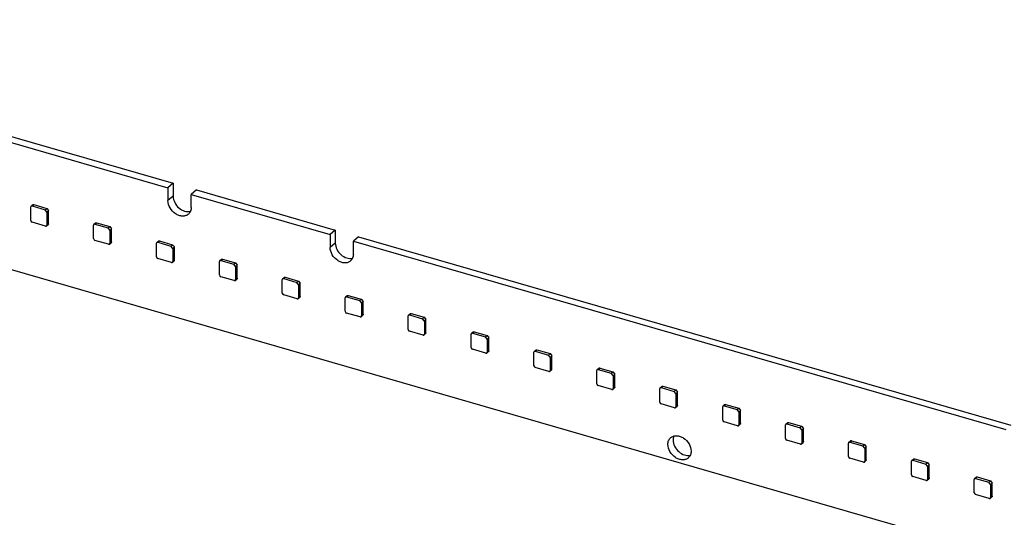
# Model space of a CAD drawing. Header units: millimetres. Extents: x 0 to 210, y 0 to 297.
# Tile 17 of 33: x 94 to 117, y 227 to 238. Entities that reach past the tile are written whole.
import ezdxf

# ---------------------------------------------------------------- set-up
doc = ezdxf.new("R2010")
doc.units = ezdxf.units.MM
doc.header["$LTSCALE"] = 19.36
doc.layers.get('0').update_dxf_attribs({"linetype": 'CONTINUOUS'})

msp = doc.modelspace()

# ---------------------------------------------------------------- linework, layer by layer
at = {"color": 7, "linetype": 'CONTINUOUS'}
for p, q in [((134.0196, 221.16069), (65.65491, 240.89588)), ((82.79553, 238.86536), (97.71709, 234.55788)), ((82.9133, 238.96735), (97.83486, 234.65987)), ((97.83486, 234.65987), (97.71709, 234.55788)), ((97.71709, 234.55788), (97.71709, 234.26118)), ((97.83486, 234.65987), (97.83486, 234.36317)), ((98.36644, 234.50641), (98.24867, 234.40442)), ((98.36644, 234.50641), (101.54361, 233.58924)), ((98.24867, 234.10772), (98.24867, 234.40442)), ((98.24867, 234.40442), (101.42584, 233.48725)), ((94.57657, 233.80814), (94.57657, 234.1172)), ((94.58411, 234.13526), (94.62137, 234.16752)), ((94.60747, 234.13918), (94.90726, 234.05264)), ((94.64473, 234.17145), (94.94452, 234.08491)), ((94.90726, 234.05264), (94.94452, 234.08491)), ((94.94744, 234.00087), (94.90726, 234.05264)), ((94.94452, 234.08491), (94.9847, 234.03313)), ((94.94744, 234.00087), (94.9847, 234.03313)), ((94.9847, 233.73334), (94.9847, 234.03313)), ((94.94744, 234.00087), (94.94744, 233.70107)), ((94.91653, 233.67909), (94.60747, 233.76831)), ((94.9399, 233.68302), (94.97716, 233.71528)), ((96.01555, 233.39274), (96.01555, 233.7018)), ((96.02309, 233.71986), (96.06035, 233.75212)), ((96.04646, 233.72379), (96.34625, 233.63724)), ((96.08371, 233.75605), (96.3835, 233.66951)), ((96.34625, 233.63724), (96.3835, 233.66951)), ((96.38642, 233.58547), (96.34625, 233.63724)), ((96.3835, 233.66951), (96.42368, 233.61773)), ((96.38642, 233.58547), (96.42368, 233.61773)), ((96.38642, 233.58547), (96.38642, 233.28568)), ((96.42368, 233.31794), (96.42368, 233.61773)), ((101.54361, 233.58924), (101.42584, 233.48725)), ((101.54361, 233.58924), (101.54361, 233.29254)), ((96.35552, 233.26369), (96.04646, 233.35291)), ((97.5227, 233.34065), (97.82249, 233.25411)), ((101.42584, 233.48725), (101.42584, 233.19055)), ((102.0752, 233.43579), (101.95743, 233.3338)), ((102.0752, 233.43579), (116.99675, 229.1283)), ((96.37888, 233.26762), (96.41614, 233.29989)), ((97.45453, 232.97734), (97.45453, 233.2864)), ((97.46207, 233.30446), (97.49933, 233.33672)), ((97.48544, 233.30839), (97.78523, 233.22184)), ((97.78523, 233.22184), (97.82249, 233.25411)), ((97.82541, 233.17007), (97.78523, 233.22184)), ((97.82249, 233.25411), (97.86266, 233.20233)), ((97.82541, 233.17007), (97.86266, 233.20233)), ((97.82541, 233.17007), (97.82541, 232.87028)), ((97.86266, 232.90254), (97.86266, 233.20233)), ((101.95743, 233.03709), (101.95743, 233.3338)), ((101.95743, 233.3338), (116.87898, 229.02631)), ((97.7945, 232.84829), (97.48544, 232.93751)), ((98.90106, 232.88906), (98.93832, 232.92133)), ((98.92442, 232.89299), (99.22421, 232.80645)), ((98.96168, 232.92525), (99.26147, 232.83871)), ((97.81786, 232.85222), (97.85512, 232.88449)), ((98.89351, 232.56194), (98.89351, 232.871)), ((99.22421, 232.80645), (99.26147, 232.83871)), ((99.26439, 232.75467), (99.22421, 232.80645)), ((99.26147, 232.83871), (99.30165, 232.78694)), ((99.26439, 232.75467), (99.30165, 232.78694)), ((99.26439, 232.75467), (99.26439, 232.45488)), ((99.30165, 232.48714), (99.30165, 232.78694)), ((99.23348, 232.43289), (98.92442, 232.52211)), ((99.25685, 232.43682), (99.2941, 232.46909)), ((100.3325, 232.14654), (100.3325, 232.45561)), ((100.34004, 232.47366), (100.3773, 232.50593)), ((100.3634, 232.47759), (100.66319, 232.39105)), ((100.40066, 232.50986), (100.70045, 232.42331)), ((100.66319, 232.39105), (100.70045, 232.42331)), ((100.70337, 232.33927), (100.66319, 232.39105)), ((100.70045, 232.42331), (100.74063, 232.37154)), ((100.70337, 232.33927), (100.74063, 232.37154)), ((100.70337, 232.33927), (100.70337, 232.03948)), ((100.74063, 232.07175), (100.74063, 232.37154)), ((100.67247, 232.0175), (100.3634, 232.10671)), ((100.69583, 232.02142), (100.73309, 232.05369)), ((101.77148, 231.73114), (101.77148, 232.04021)), ((101.77902, 232.05826), (101.81628, 232.09053)), ((101.80239, 232.06219), (102.10218, 231.97565)), ((101.83964, 232.09446), (102.13944, 232.00792)), ((102.10218, 231.97565), (102.13944, 232.00792)), ((102.13944, 232.00792), (102.17961, 231.95614)), ((102.14236, 231.92387), (102.10218, 231.97565)), ((102.14236, 231.92387), (102.17961, 231.95614)), ((102.14236, 231.92387), (102.14236, 231.62408)), ((102.17961, 231.65635), (102.17961, 231.95614)), ((102.11145, 231.6021), (101.80239, 231.69132)), ((102.13481, 231.60603), (102.17207, 231.63829)), ((103.21046, 231.31575), (103.21046, 231.62481)), ((103.21801, 231.64286), (103.25526, 231.67513)), ((103.24137, 231.64679), (103.54116, 231.56025)), ((103.27863, 231.67906), (103.57842, 231.59252)), ((103.54116, 231.56025), (103.57842, 231.59252)), ((103.58134, 231.50847), (103.54116, 231.56025)), ((103.57842, 231.59252), (103.6186, 231.54074)), ((103.58134, 231.50847), (103.6186, 231.54074)), ((103.6186, 231.24095), (103.6186, 231.54074)), ((103.58134, 231.50847), (103.58134, 231.20868)), ((103.55043, 231.1867), (103.24137, 231.27592)), ((103.5738, 231.19063), (103.61105, 231.22289)), ((104.64945, 230.90035), (104.64945, 231.20941)), ((104.65699, 231.22747), (104.69425, 231.25973)), ((104.68035, 231.23139), (104.98014, 231.14485)), ((104.71761, 231.26366), (105.0174, 231.17712)), ((104.98014, 231.14485), (105.0174, 231.17712)), ((105.02032, 231.09308), (104.98014, 231.14485)), ((105.0174, 231.17712), (105.05758, 231.12534)), ((105.02032, 231.09308), (105.05758, 231.12534)), ((105.02032, 231.09308), (105.02032, 230.79328)), ((105.05758, 230.82555), (105.05758, 231.12534)), ((104.98942, 230.7713), (104.68035, 230.86052)), ((105.01278, 230.77523), (105.05004, 230.80749)), ((106.08843, 230.48495), (106.08843, 230.79401)), ((106.09597, 230.81207), (106.13323, 230.84433)), ((106.11934, 230.816), (106.41913, 230.72945)), ((106.15659, 230.84826), (106.45638, 230.76172)), ((106.41913, 230.72945), (106.45638, 230.76172)), ((106.4593, 230.67768), (106.41913, 230.72945)), ((106.45638, 230.76172), (106.49656, 230.70994)), ((106.4593, 230.67768), (106.49656, 230.70994)), ((106.4593, 230.67768), (106.4593, 230.37789)), ((106.49656, 230.41015), (106.49656, 230.70994)), ((106.4284, 230.3559), (106.11934, 230.44512)), ((107.53495, 230.39667), (107.57221, 230.42893)), ((107.59558, 230.43286), (107.89537, 230.34632)), ((106.45176, 230.35983), (106.48902, 230.3921)), ((107.52741, 230.06955), (107.52741, 230.37861)), ((107.55832, 230.4006), (107.85811, 230.31405)), ((107.85811, 230.31405), (107.89537, 230.34632)), ((107.89829, 230.26228), (107.85811, 230.31405)), ((107.89537, 230.34632), (107.93554, 230.29454)), ((107.89829, 230.26228), (107.93554, 230.29454)), ((107.89829, 230.26228), (107.89829, 229.96249)), ((107.93554, 229.99475), (107.93554, 230.29454)), ((107.86738, 229.9405), (107.55832, 230.02972)), ((107.89074, 229.94443), (107.928, 229.9767)), ((108.96639, 229.65415), (108.96639, 229.96321)), ((108.97394, 229.98127), (109.0112, 230.01354)), ((108.9973, 229.9852), (109.29709, 229.89866)), ((109.03456, 230.01746), (109.33435, 229.93092)), ((109.29709, 229.89866), (109.33435, 229.93092)), ((109.33727, 229.84688), (109.29709, 229.89866)), ((109.33435, 229.93092), (109.37453, 229.87915)), ((109.33727, 229.84688), (109.37453, 229.87915)), ((109.33727, 229.84688), (109.33727, 229.54709)), ((109.37453, 229.57935), (109.37453, 229.87915)), ((109.30636, 229.5251), (108.9973, 229.61432)), ((109.32973, 229.52903), (109.36698, 229.5613)), ((110.40538, 229.23875), (110.40538, 229.54782)), ((110.41292, 229.56587), (110.45018, 229.59814)), ((110.43628, 229.5698), (110.73607, 229.48326)), ((110.47354, 229.60207), (110.77333, 229.51552)), ((110.73607, 229.48326), (110.77333, 229.51552)), ((110.77333, 229.51552), (110.81351, 229.46375)), ((110.77625, 229.43148), (110.73607, 229.48326)), ((110.77625, 229.43148), (110.81351, 229.46375)), ((110.77625, 229.43148), (110.77625, 229.13169)), ((110.81351, 229.16396), (110.81351, 229.46375)), ((110.74535, 229.10971), (110.43628, 229.19892)), ((110.76871, 229.11363), (110.80597, 229.1459)), ((111.84436, 228.82335), (111.84436, 229.13242)), ((111.8519, 229.15047), (111.88916, 229.18274)), ((111.87527, 229.1544), (112.17506, 229.06786)), ((111.91252, 229.18667), (112.21232, 229.10013)), ((112.17506, 229.06786), (112.21232, 229.10013)), ((112.21524, 229.01608), (112.17506, 229.06786)), ((112.21232, 229.10013), (112.25249, 229.04835)), ((112.21524, 229.01608), (112.25249, 229.04835)), ((112.21524, 229.01608), (112.21524, 228.71629)), ((112.25249, 228.74856), (112.25249, 229.04835)), ((112.18433, 228.69431), (111.87527, 228.78353)), ((112.20769, 228.69824), (112.24495, 228.7305)), ((113.28334, 228.40796), (113.28334, 228.71702)), ((113.29089, 228.73507), (113.32814, 228.76734)), ((113.31425, 228.739), (113.61404, 228.65246)), ((113.35151, 228.77127), (113.6513, 228.68473)), ((113.61404, 228.65246), (113.6513, 228.68473)), ((113.65422, 228.60068), (113.61404, 228.65246)), ((113.6513, 228.68473), (113.69148, 228.63295)), ((113.65422, 228.60068), (113.69148, 228.63295)), ((113.69148, 228.33316), (113.69148, 228.63295)), ((113.65422, 228.60068), (113.65422, 228.30089)), ((113.62331, 228.27891), (113.31425, 228.36813)), ((113.64668, 228.28284), (113.68393, 228.3151)), ((114.72233, 227.99256), (114.72233, 228.30162)), ((114.72987, 228.31968), (114.76713, 228.35194)), ((114.75323, 228.3236), (115.05302, 228.23706)), ((114.79049, 228.35587), (115.09028, 228.26933)), ((115.05302, 228.23706), (115.09028, 228.26933)), ((115.0932, 228.18529), (115.05302, 228.23706)), ((115.09028, 228.26933), (115.13046, 228.21755)), ((115.0932, 228.18529), (115.13046, 228.21755)), ((115.0932, 228.18529), (115.0932, 227.88549)), ((115.13046, 227.91776), (115.13046, 228.21755)), ((115.0623, 227.86351), (114.75323, 227.95273)), ((116.16885, 227.90428), (116.20611, 227.93654)), ((116.22947, 227.94047), (116.52926, 227.85393)), ((115.08566, 227.86744), (115.12292, 227.8997)), ((116.16131, 227.57716), (116.16131, 227.88622)), ((116.19222, 227.90821), (116.49201, 227.82166)), ((116.49201, 227.82166), (116.52926, 227.85393)), ((116.53218, 227.76989), (116.49201, 227.82166)), ((116.52926, 227.85393), (116.56944, 227.80215)), ((116.53218, 227.76989), (116.56944, 227.80215)), ((116.53218, 227.76989), (116.53218, 227.4701)), ((116.56944, 227.50236), (116.56944, 227.80215)), ((116.50128, 227.44811), (116.19222, 227.53733)), ((116.52464, 227.45204), (116.5619, 227.48431))]:
    msp.add_line(p, q, dxfattribs=at)
at = {"color": 9, "linetype": 'CONTINUOUS'}
for p, q in [((97.83486, 234.36317), (97.71709, 234.26118)), ((94.60747, 234.13918), (94.64473, 234.17145)), ((94.9847, 233.73334), (94.94744, 233.70107)), ((96.04646, 233.72379), (96.08371, 233.75605)), ((97.48544, 233.30839), (97.5227, 233.34065)), ((96.42368, 233.31794), (96.38642, 233.28568)), ((101.54361, 233.29254), (101.42584, 233.19055)), ((97.86266, 232.90254), (97.82541, 232.87028)), ((98.92442, 232.89299), (98.96168, 232.92525)), ((99.30165, 232.48715), (99.26439, 232.45488)), ((100.3634, 232.47759), (100.40066, 232.50986)), ((100.74063, 232.07175), (100.70337, 232.03948)), ((101.80239, 232.06219), (101.83964, 232.09446)), ((102.17961, 231.65635), (102.14236, 231.62408)), ((103.24137, 231.64679), (103.27863, 231.67906)), ((103.6186, 231.24095), (103.58134, 231.20868)), ((104.68035, 231.23139), (104.71761, 231.26366)), ((105.05758, 230.82555), (105.02032, 230.79328)), ((106.11934, 230.816), (106.15659, 230.84826)), ((107.55832, 230.4006), (107.59558, 230.43286)), ((106.49656, 230.41015), (106.4593, 230.37789)), ((107.93554, 229.99475), (107.89829, 229.96249)), ((108.9973, 229.9852), (109.03456, 230.01746)), ((109.37453, 229.57935), (109.33727, 229.54709)), ((110.43628, 229.5698), (110.47354, 229.60207)), ((110.81351, 229.16396), (110.77625, 229.13169)), ((111.87527, 229.1544), (111.91252, 229.18667)), ((112.25249, 228.74856), (112.21524, 228.71629)), ((113.31425, 228.739), (113.35151, 228.77127)), ((113.69148, 228.33316), (113.65422, 228.30089)), ((114.75323, 228.3236), (114.79049, 228.35587)), ((116.19222, 227.90821), (116.22947, 227.94047)), ((115.13046, 227.91776), (115.0932, 227.88549)), ((116.56944, 227.50236), (116.53218, 227.4701))]:
    msp.add_line(p, q, dxfattribs=at)
at = {"color": 7, "linetype": 'CONTINUOUS'}
for points, knots in [([(98.1838, 233.95244), (98.16611, 233.93712), (98.12253, 233.91298), (98.04616, 233.90381), (97.96533, 233.92024), (97.85955, 233.97394), (97.75502, 234.08518), (97.71709, 234.20385), (97.71709, 234.26118)], [0, 0, 0, 0, 0.10487971, 0.21638034, 0.33797726, 0.46920038, 0.74306475, 1, 1, 1, 1]), ([(97.83486, 234.36317), (97.83486, 234.31429), (97.86274, 234.21241), (97.95828, 234.09008), (98.08787, 234.01248), (98.18808, 234.00548), (98.23071, 234.0171)], [0, 0, 0, 0, 0.24921171, 0.51731995, 0.77469188, 1, 1, 1, 1]), ([(94.58411, 234.13526), (94.58045, 234.13208), (94.5771, 234.1256), (94.57657, 234.11899), (94.57657, 234.1172)], [0, 0, 0, 0, 0.73049984, 1, 1, 1, 1]), ([(94.60747, 234.13918), (94.60533, 234.1398), (94.59743, 234.14137), (94.58853, 234.13909), (94.58411, 234.13526)], [0, 0, 0, 0, 0.27554941, 1, 1, 1, 1]), ([(94.62137, 234.16752), (94.62579, 234.17135), (94.63469, 234.17364), (94.64259, 234.17207), (94.64473, 234.17145)], [0, 0, 0, 0, 0.72445389, 1, 1, 1, 1]), ([(98.24867, 234.10772), (98.24867, 234.07785), (98.23898, 234.01952), (98.20464, 233.97049), (98.1838, 233.95244)], [0, 0, 0, 0, 0.52000138, 1, 1, 1, 1]), ([(94.91653, 233.67909), (94.91867, 233.67847), (94.92658, 233.6769), (94.93548, 233.67919), (94.9399, 233.68302)], [0, 0, 0, 0, 0.27554938, 1, 1, 1, 1]), ([(94.9399, 233.68302), (94.94356, 233.68619), (94.94691, 233.69268), (94.94744, 233.69929), (94.94744, 233.70107)], [0, 0, 0, 0, 0.73049967, 1, 1, 1, 1]), ([(94.9847, 233.73334), (94.9847, 233.73155), (94.98417, 233.72494), (94.98082, 233.71846), (94.97716, 233.71529)], [0, 0, 0, 0, 0.26949798, 1, 1, 1, 1]), ([(96.02309, 233.71986), (96.01943, 233.71668), (96.01608, 233.7102), (96.01555, 233.70359), (96.01555, 233.7018)], [0, 0, 0, 0, 0.73049984, 1, 1, 1, 1]), ([(96.04646, 233.72379), (96.04432, 233.7244), (96.03641, 233.72597), (96.02751, 233.72369), (96.02309, 233.71986)], [0, 0, 0, 0, 0.27554941, 1, 1, 1, 1]), ([(96.06035, 233.75212), (96.06477, 233.75596), (96.07367, 233.75824), (96.08157, 233.75667), (96.08371, 233.75605)], [0, 0, 0, 0, 0.72445389, 1, 1, 1, 1]), ([(97.49933, 233.33672), (97.50376, 233.34056), (97.51265, 233.34284), (97.52056, 233.34127), (97.5227, 233.34065)], [0, 0, 0, 0, 0.72445389, 1, 1, 1, 1]), ([(96.35552, 233.26369), (96.35766, 233.26307), (96.36556, 233.2615), (96.37446, 233.26379), (96.37888, 233.26762)], [0, 0, 0, 0, 0.27554938, 1, 1, 1, 1]), ([(96.37888, 233.26762), (96.38254, 233.27079), (96.38589, 233.27728), (96.38642, 233.28389), (96.38642, 233.28567)], [0, 0, 0, 0, 0.73049967, 1, 1, 1, 1]), ([(96.42368, 233.31794), (96.42368, 233.31615), (96.42315, 233.30954), (96.4198, 233.30306), (96.41614, 233.29989)], [0, 0, 0, 0, 0.26949798, 1, 1, 1, 1]), ([(97.46207, 233.30446), (97.45841, 233.30128), (97.45506, 233.2948), (97.45453, 233.28819), (97.45453, 233.2864)], [0, 0, 0, 0, 0.73049984, 1, 1, 1, 1]), ([(97.48544, 233.30839), (97.4833, 233.309), (97.47539, 233.31057), (97.4665, 233.30829), (97.46207, 233.30446)], [0, 0, 0, 0, 0.27554941, 1, 1, 1, 1]), ([(101.89256, 232.88182), (101.87486, 232.8665), (101.83129, 232.84236), (101.75492, 232.83318), (101.67408, 232.84961), (101.56831, 232.90332), (101.46378, 233.01455), (101.42584, 233.13322), (101.42584, 233.19055)], [0, 0, 0, 0, 0.10487971, 0.21638034, 0.33797726, 0.46920038, 0.74306475, 1, 1, 1, 1]), ([(101.54361, 233.29254), (101.54361, 233.24366), (101.5715, 233.14178), (101.66703, 233.01945), (101.79662, 232.94186), (101.89683, 232.93486), (101.93947, 232.94647)], [0, 0, 0, 0, 0.24921171, 0.51731995, 0.77469188, 1, 1, 1, 1]), ([(97.86266, 232.90254), (97.86266, 232.90075), (97.86213, 232.89415), (97.85878, 232.88766), (97.85512, 232.88449)], [0, 0, 0, 0, 0.26949798, 1, 1, 1, 1]), ([(98.92442, 232.89299), (98.92228, 232.89361), (98.91438, 232.89518), (98.90548, 232.89289), (98.90106, 232.88906)], [0, 0, 0, 0, 0.27554941, 1, 1, 1, 1]), ([(98.93832, 232.92133), (98.94274, 232.92516), (98.95163, 232.92744), (98.95954, 232.92587), (98.96168, 232.92525)], [0, 0, 0, 0, 0.72445389, 1, 1, 1, 1]), ([(101.95743, 233.03709), (101.95743, 233.00723), (101.94773, 232.94889), (101.9134, 232.89987), (101.89256, 232.88182)], [0, 0, 0, 0, 0.52000138, 1, 1, 1, 1]), ([(97.7945, 232.84829), (97.79664, 232.84768), (97.80454, 232.84611), (97.81344, 232.84839), (97.81786, 232.85222)], [0, 0, 0, 0, 0.27554938, 1, 1, 1, 1]), ([(97.81786, 232.85222), (97.82153, 232.8554), (97.82488, 232.86188), (97.82541, 232.86849), (97.82541, 232.87028)], [0, 0, 0, 0, 0.73049967, 1, 1, 1, 1]), ([(98.90106, 232.88906), (98.8974, 232.88589), (98.89405, 232.8794), (98.89351, 232.87279), (98.89351, 232.87101)], [0, 0, 0, 0, 0.73049984, 1, 1, 1, 1]), ([(99.25685, 232.43682), (99.26051, 232.44), (99.26386, 232.44648), (99.26439, 232.45309), (99.26439, 232.45488)], [0, 0, 0, 0, 0.73049967, 1, 1, 1, 1]), ([(99.30165, 232.48714), (99.30165, 232.48536), (99.30112, 232.47875), (99.29777, 232.47226), (99.2941, 232.46909)], [0, 0, 0, 0, 0.26949798, 1, 1, 1, 1]), ([(100.34004, 232.47366), (100.33638, 232.47049), (100.33303, 232.464), (100.3325, 232.45739), (100.3325, 232.45561)], [0, 0, 0, 0, 0.73049984, 1, 1, 1, 1]), ([(100.3634, 232.47759), (100.36127, 232.47821), (100.35336, 232.47978), (100.34446, 232.47749), (100.34004, 232.47366)], [0, 0, 0, 0, 0.27554941, 1, 1, 1, 1]), ([(100.3773, 232.50593), (100.38172, 232.50976), (100.39062, 232.51204), (100.39852, 232.51047), (100.40066, 232.50986)], [0, 0, 0, 0, 0.72445389, 1, 1, 1, 1]), ([(99.23348, 232.43289), (99.23562, 232.43228), (99.24353, 232.43071), (99.25242, 232.43299), (99.25685, 232.43682)], [0, 0, 0, 0, 0.27554938, 1, 1, 1, 1]), ([(100.67247, 232.0175), (100.6746, 232.01688), (100.68251, 232.01531), (100.69141, 232.01759), (100.69583, 232.02142)], [0, 0, 0, 0, 0.27554938, 1, 1, 1, 1]), ([(100.69583, 232.02142), (100.69949, 232.0246), (100.70284, 232.03108), (100.70337, 232.03769), (100.70337, 232.03948)], [0, 0, 0, 0, 0.73049967, 1, 1, 1, 1]), ([(100.74063, 232.07175), (100.74063, 232.06996), (100.7401, 232.06335), (100.73675, 232.05686), (100.73309, 232.05369)], [0, 0, 0, 0, 0.26949798, 1, 1, 1, 1]), ([(101.77902, 232.05826), (101.77536, 232.05509), (101.77201, 232.04861), (101.77148, 232.042), (101.77148, 232.04021)], [0, 0, 0, 0, 0.73049984, 1, 1, 1, 1]), ([(101.80239, 232.06219), (101.80025, 232.06281), (101.79234, 232.06438), (101.78345, 232.06209), (101.77902, 232.05826)], [0, 0, 0, 0, 0.27554941, 1, 1, 1, 1]), ([(101.81628, 232.09053), (101.8207, 232.09436), (101.8296, 232.09665), (101.83751, 232.09507), (101.83964, 232.09446)], [0, 0, 0, 0, 0.72445389, 1, 1, 1, 1]), ([(102.11145, 231.6021), (102.11359, 231.60148), (102.12149, 231.59991), (102.13039, 231.60219), (102.13481, 231.60603)], [0, 0, 0, 0, 0.27554938, 1, 1, 1, 1]), ([(102.13481, 231.60603), (102.13847, 231.6092), (102.14182, 231.61568), (102.14236, 231.62229), (102.14236, 231.62408)], [0, 0, 0, 0, 0.73049967, 1, 1, 1, 1]), ([(102.17961, 231.65635), (102.17961, 231.65456), (102.17908, 231.64795), (102.17573, 231.64147), (102.17207, 231.63829)], [0, 0, 0, 0, 0.26949798, 1, 1, 1, 1]), ([(103.21801, 231.64286), (103.21434, 231.63969), (103.21099, 231.63321), (103.21046, 231.6266), (103.21046, 231.62481)], [0, 0, 0, 0, 0.73049984, 1, 1, 1, 1]), ([(103.24137, 231.64679), (103.23923, 231.64741), (103.23133, 231.64898), (103.22243, 231.6467), (103.21801, 231.64286)], [0, 0, 0, 0, 0.27554941, 1, 1, 1, 1]), ([(103.25526, 231.67513), (103.25969, 231.67896), (103.26858, 231.68125), (103.27649, 231.67968), (103.27863, 231.67906)], [0, 0, 0, 0, 0.72445389, 1, 1, 1, 1]), ([(103.55043, 231.1867), (103.55257, 231.18608), (103.56048, 231.18451), (103.56937, 231.1868), (103.5738, 231.19063)], [0, 0, 0, 0, 0.27554938, 1, 1, 1, 1]), ([(103.5738, 231.19063), (103.57746, 231.1938), (103.58081, 231.20028), (103.58134, 231.20689), (103.58134, 231.20868)], [0, 0, 0, 0, 0.73049967, 1, 1, 1, 1]), ([(103.6186, 231.24095), (103.6186, 231.23916), (103.61807, 231.23255), (103.61472, 231.22607), (103.61105, 231.22289)], [0, 0, 0, 0, 0.26949798, 1, 1, 1, 1]), ([(104.65699, 231.22747), (104.65333, 231.22429), (104.64998, 231.21781), (104.64945, 231.2112), (104.64945, 231.20941)], [0, 0, 0, 0, 0.73049984, 1, 1, 1, 1]), ([(104.68035, 231.23139), (104.67821, 231.23201), (104.67031, 231.23358), (104.66141, 231.2313), (104.65699, 231.22747)], [0, 0, 0, 0, 0.27554941, 1, 1, 1, 1]), ([(104.69425, 231.25973), (104.69867, 231.26356), (104.70757, 231.26585), (104.71547, 231.26428), (104.71761, 231.26366)], [0, 0, 0, 0, 0.72445389, 1, 1, 1, 1]), ([(104.98942, 230.7713), (104.99155, 230.77068), (104.99946, 230.76911), (105.00836, 230.7714), (105.01278, 230.77523)], [0, 0, 0, 0, 0.27554938, 1, 1, 1, 1]), ([(105.01278, 230.77523), (105.01644, 230.7784), (105.01979, 230.78489), (105.02032, 230.7915), (105.02032, 230.79328)], [0, 0, 0, 0, 0.73049967, 1, 1, 1, 1]), ([(105.05758, 230.82555), (105.05758, 230.82376), (105.05705, 230.81715), (105.0537, 230.81067), (105.05004, 230.8075)], [0, 0, 0, 0, 0.26949798, 1, 1, 1, 1]), ([(106.09597, 230.81207), (106.09231, 230.80889), (106.08896, 230.80241), (106.08843, 230.7958), (106.08843, 230.79401)], [0, 0, 0, 0, 0.73049984, 1, 1, 1, 1]), ([(106.11934, 230.816), (106.1172, 230.81661), (106.10929, 230.81818), (106.10039, 230.8159), (106.09597, 230.81207)], [0, 0, 0, 0, 0.27554941, 1, 1, 1, 1]), ([(106.13323, 230.84433), (106.13765, 230.84817), (106.14655, 230.85045), (106.15445, 230.84888), (106.15659, 230.84826)], [0, 0, 0, 0, 0.72445389, 1, 1, 1, 1]), ([(107.57221, 230.42893), (107.57664, 230.43277), (107.58553, 230.43505), (107.59344, 230.43348), (107.59558, 230.43286)], [0, 0, 0, 0, 0.72445389, 1, 1, 1, 1]), ([(106.4284, 230.3559), (106.43054, 230.35528), (106.43844, 230.35371), (106.44734, 230.356), (106.45176, 230.35983)], [0, 0, 0, 0, 0.27554938, 1, 1, 1, 1]), ([(106.45176, 230.35983), (106.45542, 230.363), (106.45877, 230.36949), (106.4593, 230.3761), (106.4593, 230.37788)], [0, 0, 0, 0, 0.73049967, 1, 1, 1, 1]), ([(106.49656, 230.41015), (106.49656, 230.40836), (106.49603, 230.40175), (106.49268, 230.39527), (106.48902, 230.3921)], [0, 0, 0, 0, 0.26949798, 1, 1, 1, 1]), ([(107.53496, 230.39667), (107.53129, 230.39349), (107.52794, 230.38701), (107.52741, 230.3804), (107.52741, 230.37861)], [0, 0, 0, 0, 0.73049984, 1, 1, 1, 1]), ([(107.55832, 230.4006), (107.55618, 230.40121), (107.54827, 230.40278), (107.53938, 230.4005), (107.53496, 230.39667)], [0, 0, 0, 0, 0.27554941, 1, 1, 1, 1]), ([(107.89074, 229.94443), (107.89441, 229.94761), (107.89776, 229.95409), (107.89829, 229.9607), (107.89829, 229.96249)], [0, 0, 0, 0, 0.73049967, 1, 1, 1, 1]), ([(107.93554, 229.99475), (107.93554, 229.99296), (107.93501, 229.98636), (107.93166, 229.97987), (107.928, 229.9767)], [0, 0, 0, 0, 0.26949798, 1, 1, 1, 1]), ([(108.97394, 229.98127), (108.97028, 229.9781), (108.96693, 229.97161), (108.96639, 229.965), (108.96639, 229.96322)], [0, 0, 0, 0, 0.73049984, 1, 1, 1, 1]), ([(108.9973, 229.9852), (108.99516, 229.98582), (108.98726, 229.98739), (108.97836, 229.9851), (108.97394, 229.98127)], [0, 0, 0, 0, 0.27554941, 1, 1, 1, 1]), ([(109.0112, 230.01354), (109.01562, 230.01737), (109.02451, 230.01965), (109.03242, 230.01808), (109.03456, 230.01746)], [0, 0, 0, 0, 0.72445389, 1, 1, 1, 1]), ([(107.86738, 229.9405), (107.86952, 229.93989), (107.87742, 229.93832), (107.88632, 229.9406), (107.89074, 229.94443)], [0, 0, 0, 0, 0.27554938, 1, 1, 1, 1]), ([(109.30636, 229.5251), (109.3085, 229.52449), (109.31641, 229.52292), (109.3253, 229.5252), (109.32973, 229.52903)], [0, 0, 0, 0, 0.27554938, 1, 1, 1, 1]), ([(109.32973, 229.52903), (109.33339, 229.53221), (109.33674, 229.53869), (109.33727, 229.5453), (109.33727, 229.54709)], [0, 0, 0, 0, 0.73049967, 1, 1, 1, 1]), ([(109.37453, 229.57935), (109.37453, 229.57757), (109.374, 229.57096), (109.37065, 229.56447), (109.36698, 229.5613)], [0, 0, 0, 0, 0.26949798, 1, 1, 1, 1]), ([(110.41292, 229.56587), (110.40926, 229.5627), (110.40591, 229.55621), (110.40538, 229.5496), (110.40538, 229.54782)], [0, 0, 0, 0, 0.73049984, 1, 1, 1, 1]), ([(110.43628, 229.5698), (110.43415, 229.57042), (110.42624, 229.57199), (110.41734, 229.5697), (110.41292, 229.56587)], [0, 0, 0, 0, 0.27554941, 1, 1, 1, 1]), ([(110.45018, 229.59814), (110.4546, 229.60197), (110.4635, 229.60425), (110.4714, 229.60268), (110.47354, 229.60207)], [0, 0, 0, 0, 0.72445389, 1, 1, 1, 1]), ([(110.74535, 229.10971), (110.74749, 229.10909), (110.75539, 229.10752), (110.76429, 229.1098), (110.76871, 229.11363)], [0, 0, 0, 0, 0.27554938, 1, 1, 1, 1]), ([(110.76871, 229.11363), (110.77237, 229.11681), (110.77572, 229.12329), (110.77625, 229.1299), (110.77625, 229.13169)], [0, 0, 0, 0, 0.73049967, 1, 1, 1, 1]), ([(110.81351, 229.16396), (110.81351, 229.16217), (110.81298, 229.15556), (110.80963, 229.14907), (110.80597, 229.1459)], [0, 0, 0, 0, 0.26949798, 1, 1, 1, 1]), ([(111.8519, 229.15047), (111.84824, 229.1473), (111.84489, 229.14082), (111.84436, 229.13421), (111.84436, 229.13242)], [0, 0, 0, 0, 0.73049984, 1, 1, 1, 1]), ([(111.87527, 229.1544), (111.87313, 229.15502), (111.86522, 229.15659), (111.85633, 229.1543), (111.8519, 229.15047)], [0, 0, 0, 0, 0.27554941, 1, 1, 1, 1]), ([(111.88916, 229.18274), (111.89358, 229.18657), (111.90248, 229.18886), (111.91039, 229.18728), (111.91252, 229.18667)], [0, 0, 0, 0, 0.72445389, 1, 1, 1, 1]), ([(109.15241, 228.68538), (109.15241, 228.71525), (109.1621, 228.77358), (109.19644, 228.82261), (109.21728, 228.84066)], [0, 0, 0, 0, 0.52000137, 1, 1, 1, 1]), ([(109.21728, 228.84066), (109.23497, 228.85597), (109.27855, 228.88012), (109.35492, 228.88929), (109.43575, 228.87287), (109.54153, 228.81916), (109.64606, 228.70793), (109.684, 228.58925), (109.684, 228.53192)], [0, 0, 0, 0, 0.10487968, 0.21638021, 0.33797695, 0.46919987, 0.74306421, 1, 1, 1, 1]), ([(109.28803, 228.87798), (109.28506, 228.87115), (109.27435, 228.8421), (109.27018, 228.81082), (109.27018, 228.78737)], [0, 0, 0, 0, 0.24121742, 1, 1, 1, 1]), ([(109.61913, 228.37665), (109.60143, 228.36133), (109.55786, 228.33719), (109.48149, 228.32801), (109.40066, 228.34444), (109.29488, 228.39815), (109.19035, 228.50938), (109.15241, 228.62805), (109.15241, 228.68538)], [0, 0, 0, 0, 0.10487968, 0.21638021, 0.33797695, 0.46919987, 0.74306421, 1, 1, 1, 1]), ([(109.27018, 228.78737), (109.27018, 228.73849), (109.29807, 228.63661), (109.3936, 228.51428), (109.52319, 228.43669), (109.6234, 228.42968), (109.66604, 228.4413)], [0, 0, 0, 0, 0.24921166, 0.51731986, 0.77469181, 1, 1, 1, 1]), ([(112.18433, 228.69431), (112.18647, 228.69369), (112.19437, 228.69212), (112.20327, 228.6944), (112.20769, 228.69824)], [0, 0, 0, 0, 0.27554938, 1, 1, 1, 1]), ([(112.20769, 228.69824), (112.21136, 228.70141), (112.2147, 228.70789), (112.21524, 228.7145), (112.21524, 228.71629)], [0, 0, 0, 0, 0.73049967, 1, 1, 1, 1]), ([(112.25249, 228.74856), (112.25249, 228.74677), (112.25196, 228.74016), (112.24861, 228.73368), (112.24495, 228.7305)], [0, 0, 0, 0, 0.26949798, 1, 1, 1, 1]), ([(113.29089, 228.73507), (113.28722, 228.7319), (113.28387, 228.72542), (113.28334, 228.71881), (113.28334, 228.71702)], [0, 0, 0, 0, 0.73049984, 1, 1, 1, 1]), ([(113.31425, 228.739), (113.31211, 228.73962), (113.30421, 228.74119), (113.29531, 228.73891), (113.29089, 228.73507)], [0, 0, 0, 0, 0.27554941, 1, 1, 1, 1]), ([(113.32814, 228.76734), (113.33257, 228.77117), (113.34146, 228.77346), (113.34937, 228.77189), (113.35151, 228.77127)], [0, 0, 0, 0, 0.72445389, 1, 1, 1, 1]), ([(109.684, 228.53192), (109.684, 228.50206), (109.6743, 228.44372), (109.63997, 228.39469), (109.61913, 228.37665)], [0, 0, 0, 0, 0.52000137, 1, 1, 1, 1]), ([(113.62331, 228.27891), (113.62545, 228.27829), (113.63336, 228.27672), (113.64225, 228.27901), (113.64668, 228.28284)], [0, 0, 0, 0, 0.27554938, 1, 1, 1, 1]), ([(113.64668, 228.28284), (113.65034, 228.28601), (113.65369, 228.29249), (113.65422, 228.2991), (113.65422, 228.30089)], [0, 0, 0, 0, 0.73049967, 1, 1, 1, 1]), ([(113.69148, 228.33316), (113.69148, 228.33137), (113.69095, 228.32476), (113.6876, 228.31828), (113.68393, 228.3151)], [0, 0, 0, 0, 0.26949798, 1, 1, 1, 1]), ([(114.72987, 228.31968), (114.72621, 228.3165), (114.72286, 228.31002), (114.72233, 228.30341), (114.72233, 228.30162)], [0, 0, 0, 0, 0.73049984, 1, 1, 1, 1]), ([(114.75323, 228.3236), (114.75109, 228.32422), (114.74319, 228.32579), (114.73429, 228.32351), (114.72987, 228.31968)], [0, 0, 0, 0, 0.27554941, 1, 1, 1, 1]), ([(114.76713, 228.35194), (114.77155, 228.35577), (114.78045, 228.35806), (114.78835, 228.35649), (114.79049, 228.35587)], [0, 0, 0, 0, 0.72445389, 1, 1, 1, 1]), ([(116.20611, 227.93654), (116.21053, 227.94038), (116.21943, 227.94266), (116.22733, 227.94109), (116.22947, 227.94047)], [0, 0, 0, 0, 0.72445389, 1, 1, 1, 1]), ([(115.0623, 227.86351), (115.06443, 227.86289), (115.07234, 227.86132), (115.08124, 227.86361), (115.08566, 227.86744)], [0, 0, 0, 0, 0.27554938, 1, 1, 1, 1]), ([(115.08566, 227.86744), (115.08932, 227.87061), (115.09267, 227.8771), (115.0932, 227.88371), (115.0932, 227.88549)], [0, 0, 0, 0, 0.73049967, 1, 1, 1, 1]), ([(115.13046, 227.91776), (115.13046, 227.91597), (115.12993, 227.90936), (115.12658, 227.90288), (115.12292, 227.89971)], [0, 0, 0, 0, 0.26949798, 1, 1, 1, 1]), ([(116.16885, 227.90428), (116.16519, 227.9011), (116.16184, 227.89462), (116.16131, 227.88801), (116.16131, 227.88622)], [0, 0, 0, 0, 0.73049984, 1, 1, 1, 1]), ([(116.19222, 227.90821), (116.19008, 227.90882), (116.18217, 227.91039), (116.17327, 227.90811), (116.16885, 227.90428)], [0, 0, 0, 0, 0.27554941, 1, 1, 1, 1]), ([(116.56944, 227.50236), (116.56944, 227.50057), (116.56891, 227.49396), (116.56556, 227.48748), (116.5619, 227.48431)], [0, 0, 0, 0, 0.26949798, 1, 1, 1, 1]), ([(116.50128, 227.44811), (116.50342, 227.44749), (116.51132, 227.44592), (116.52022, 227.44821), (116.52464, 227.45204)], [0, 0, 0, 0, 0.27554938, 1, 1, 1, 1]), ([(116.52464, 227.45204), (116.5283, 227.45521), (116.53165, 227.4617), (116.53218, 227.46831), (116.53218, 227.47009)], [0, 0, 0, 0, 0.73049967, 1, 1, 1, 1])]:
    msp.add_open_spline(points, degree=3, knots=knots, dxfattribs=at)
for points in [[(94.57657, 233.80814), (94.57657, 233.79133), (94.59133, 233.77297), (94.60747, 233.76831)], [(96.01555, 233.39274), (96.01555, 233.37593), (96.03031, 233.35757), (96.04646, 233.35291)], [(97.45453, 232.97734), (97.45453, 232.96053), (97.46929, 232.94217), (97.48544, 232.93751)], [(98.89351, 232.56194), (98.89351, 232.54514), (98.90828, 232.52677), (98.92442, 232.52211)], [(100.3325, 232.14654), (100.3325, 232.12974), (100.34726, 232.11137), (100.3634, 232.10671)], [(101.77148, 231.73114), (101.77148, 231.71434), (101.78624, 231.69598), (101.80239, 231.69132)], [(103.21046, 231.31574), (103.21046, 231.29894), (103.22522, 231.28058), (103.24137, 231.27592)], [(104.64945, 230.90035), (104.64945, 230.88354), (104.66421, 230.86518), (104.68035, 230.86052)], [(106.08843, 230.48495), (106.08843, 230.46814), (106.10319, 230.44978), (106.11934, 230.44512)], [(107.52741, 230.06955), (107.52741, 230.05274), (107.54217, 230.03438), (107.55832, 230.02972)], [(108.96639, 229.65415), (108.96639, 229.63735), (108.98116, 229.61898), (108.9973, 229.61432)], [(110.40538, 229.23875), (110.40538, 229.22195), (110.42014, 229.20358), (110.43628, 229.19892)], [(111.84436, 228.82335), (111.84436, 228.80655), (111.85912, 228.78819), (111.87527, 228.78353)], [(113.28334, 228.40795), (113.28334, 228.39115), (113.2981, 228.37279), (113.31425, 228.36813)], [(114.72233, 227.99256), (114.72233, 227.97575), (114.73709, 227.95739), (114.75323, 227.95273)], [(116.16131, 227.57716), (116.16131, 227.56035), (116.17607, 227.54199), (116.19222, 227.53733)]]:
    msp.add_open_spline(points, degree=3, dxfattribs=at)

doc.saveas('drawing.dxf')
